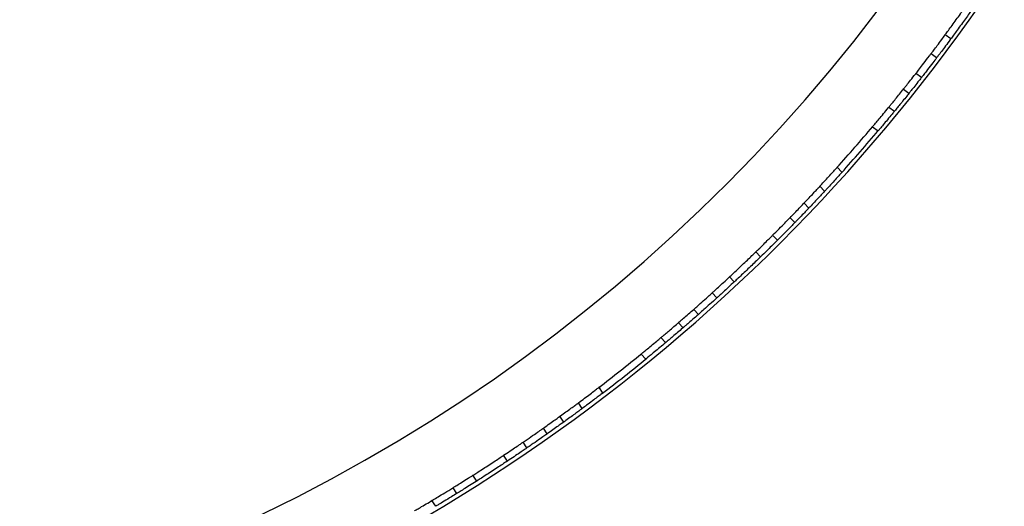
# Model space of a CAD drawing. Header units: millimetres. Extents: x 69 to 135, y 39 to 174.
# Tile 28 of 199: x 92.58 to 98.31, y 53.67 to 56.5. Entities that reach past the tile are written whole.
import ezdxf

# ---------------------------------------------------------------- set-up
doc = ezdxf.new("R2010")
doc.units = ezdxf.units.MM
doc.styles.add('SLDTEXTSTYLE0', font='TXT', dxfattribs={"width": 0.75})
doc.dimstyles.new('SLDDIMSTYLE2', dxfattribs={"dimtxt": 3.5, "dimasz": 3.302, "dimexe": 0, "dimexo": 0.0625, "dimgap": 0.875, "dimtad": 1, "dimlfac": 20, "dimrnd": 1e-09, "dimzin": 12, "dimdsep": 46, "dimtxsty": 'SLDTEXTSTYLE0', "dimsah": 1, "dimcen": 0.09, "dimadec": 0, "dimazin": 3, "dimtfac": 1, "dimtofl": 0, "dimtmove": 0, "dimatfit": 3, "dimfxl": 0, "dimfrac": 2, "dimtolj": 1, "dimtzin": 12, "dimarcsym": 0})

# ---------------------------------------------------------------- blocks, each defined once
blk = doc.blocks.new('_D_2')
at = {"color": 7, "linetype": 'Continuous', "lineweight": 18}
for p, q in [((90.3303, 84.3438), (123.2794, 84.3438)), ((122.2794, 84.3438), (122.2794, 39.3438)), ((90.3303, 39.3438), (123.2794, 39.3438))]:
    blk.add_line(p, q, dxfattribs=at)
for points in [[(122.2794, 84.3438), (121.7714, 81.0418), (122.7874, 81.0418)], [(122.2794, 39.3438), (122.7874, 42.6458), (121.7714, 42.6458)]]:
    blk.add_solid(points, dxfattribs=at)
at = {"color": 7, "linetype": 'Continuous', "lineweight": 18, "insert": (117.7677, 62.4421), "char_height": 3.5, "attachment_point": 1, "rotation": 90, "style": 'SLDTEXTSTYLE0'}
blk.add_mtext('900', dxfattribs=at)

msp = doc.modelspace()

# ---------------------------------------------------------------- linework, layer by layer
at = {"color": 7, "linetype": 'Continuous', "lineweight": 25}
for p, q in [((97.99405, 56.38948), (97.96162, 56.41289)), ((97.91226, 56.28012), (97.87982, 56.30353)), ((97.8246, 56.16619), (97.79214, 56.18961)), ((97.7191, 56.09719), (97.75157, 56.07375)), ((97.63467, 55.99302), (97.66716, 55.96956)), ((97.53901, 55.87829), (97.57154, 55.85482)), ((97.36212, 55.61467), (97.33444, 55.64374)), ((97.26132, 55.50445), (97.23366, 55.5335)), ((97.16952, 55.4067), (97.14191, 55.43571)), ((97.08776, 55.32191), (97.06015, 55.3509)), ((96.98673, 55.21964), (96.95915, 55.24862)), ((96.88945, 55.1238), (96.86186, 55.15277)), ((96.73561, 54.97735), (96.70803, 55.00632)), ((96.63512, 54.88488), (96.60753, 54.91386)), ((96.52801, 54.789), (96.50041, 54.81799)), ((96.41169, 54.74051), (96.43927, 54.71153)), ((96.30955, 54.65362), (96.33715, 54.62463)), ((96.19449, 54.55838), (96.22208, 54.5294)), ((95.97208, 54.33184), (95.95017, 54.36556)), ((95.85274, 54.24202), (95.83088, 54.27567)), ((95.74453, 54.16282), (95.7227, 54.19644)), ((95.64858, 54.09449), (95.62678, 54.12806)), ((95.53049, 54.01252), (95.5087, 54.04607)), ((95.41725, 53.93619), (95.39546, 53.96974)), ((95.23913, 53.8205), (95.21734, 53.85404)), ((95.12335, 53.74807), (95.10156, 53.78162)), ((95.00045, 53.6735), (94.97865, 53.70707))]:
    msp.add_line(p, q, dxfattribs=at)
for radius, start, end in [(9.81066, 274.274548, 358.536033), (10.27307, 295.974179, 336.506588), (10.21, 317.999858, 319.775027), (10.25, 317.982628, 319.792257), (10.21, 307.411623, 309.186792), (10.25, 307.394393, 309.204022)]:
    msp.add_arc((89.74517, 62.47376), radius, start, end, dxfattribs=at)
for points, knots in [([(97.96162, 56.41289), (97.96355, 56.41551), (97.96991, 56.42414), (97.98524, 56.44501), (98.00808, 56.47635), (98.03274, 56.51046), (98.05616, 56.54315), (98.07463, 56.56914), (98.08253, 56.58033), (98.08592, 56.58512)], [0, 0, 0, 0, 0.0705143, 0.2322134, 0.3939172, 0.555613, 0.7173004, 0.8789923, 1, 1, 1, 1]), ([(98.11835, 56.56171), (98.11785, 56.561), (98.11326, 56.55449), (98.1016, 56.53802), (98.08015, 56.50792), (98.05589, 56.47417), (98.03158, 56.44065), (98.01002, 56.41115), (97.99871, 56.39579), (97.9943, 56.38981), (97.99405, 56.38948)], [0, 0, 0, 0, 0.0198502, 0.1816084, 0.3433748, 0.5051366, 0.6668884, 0.8286402, 0.9904022, 1, 1, 1, 1]), ([(97.87982, 56.30353), (97.88054, 56.30449), (97.88373, 56.3087), (97.89443, 56.32282), (97.91544, 56.35074), (97.93912, 56.38245), (97.95495, 56.40387), (97.96162, 56.41289)], [0, 0, 0, 0, 0.0726729, 0.3213799, 0.5701284, 0.8189303, 1, 1, 1, 1]), ([(97.99405, 56.38948), (97.99313, 56.38822), (97.98308, 56.37461), (97.96371, 56.3485), (97.93939, 56.31602), (97.92083, 56.29142), (97.91503, 56.28377), (97.91226, 56.28012)], [0, 0, 0, 0, 0.025276, 0.2741298, 0.5230172, 0.7719328, 1, 1, 1, 1]), ([(97.79214, 56.18961), (97.79304, 56.19077), (97.79709, 56.19596), (97.8106, 56.21329), (97.83718, 56.24765), (97.86213, 56.28024), (97.87668, 56.2994), (97.87982, 56.30353)], [0, 0, 0, 0, 0.0805839, 0.3612005, 0.6419308, 0.9228262, 1, 1, 1, 1]), ([(97.91226, 56.28012), (97.90487, 56.2704), (97.88609, 56.24569), (97.85892, 56.21036), (97.83545, 56.1801), (97.8281, 56.17068), (97.8246, 56.16619)], [0, 0, 0, 0, 0.1821331, 0.4630256, 0.7439619, 1, 1, 1, 1]), ([(97.7191, 56.09719), (97.72009, 56.09844), (97.72209, 56.10092), (97.73759, 56.12036), (97.76031, 56.14903), (97.78024, 56.17438), (97.79106, 56.18824), (97.79214, 56.18961)], [0, 0, 0, 0, 0.2431666, 0.4863278, 0.7296432, 0.9732161, 1, 1, 1, 1]), ([(97.8246, 56.16619), (97.81992, 56.1602), (97.80554, 56.14181), (97.78349, 56.11386), (97.7634, 56.08856), (97.753, 56.07554), (97.75197, 56.07425), (97.75157, 56.07375)], [0, 0, 0, 0, 0.1174457, 0.3609603, 0.6044637, 0.8477829, 1, 1, 1, 1]), ([(97.63467, 55.99302), (97.63546, 55.99399), (97.63706, 55.99594), (97.64951, 56.01111), (97.66779, 56.03353), (97.69052, 56.06159), (97.70936, 56.08502), (97.71959, 56.09781), (97.72197, 56.10079)], [0, 0, 0, 0, 0.188276, 0.3765455, 0.5649976, 0.7537831, 0.9427957, 1, 1, 1, 1]), ([(97.75444, 56.07735), (97.74912, 56.07069), (97.73587, 56.05412), (97.71428, 56.02734), (97.69284, 56.00093), (97.67666, 55.98114), (97.66831, 55.97096), (97.66748, 55.96995), (97.66716, 55.96956)], [0, 0, 0, 0, 0.1268408, 0.3157091, 0.5046785, 0.6935603, 0.8821659, 1, 1, 1, 1]), ([(97.53901, 55.87829), (97.53994, 55.87938), (97.54178, 55.88156), (97.55613, 55.89855), (97.57721, 55.92366), (97.60343, 55.95513), (97.62346, 55.97938), (97.63372, 55.99187), (97.63486, 55.99326)], [0, 0, 0, 0, 0.1946606, 0.3893112, 0.5842467, 0.7797103, 0.9755451, 1, 1, 1, 1]), ([(97.66736, 55.96981), (97.66286, 55.96433), (97.64918, 55.94769), (97.62597, 55.91967), (97.6012, 55.89001), (97.58251, 55.8678), (97.57287, 55.85638), (97.57191, 55.85525), (97.57154, 55.85482)], [0, 0, 0, 0, 0.0959228, 0.2915644, 0.4873558, 0.6829933, 0.8781854, 1, 1, 1, 1]), ([(97.23343, 55.53329), (97.24136, 55.54187), (97.25919, 55.56114), (97.28615, 55.59057), (97.31054, 55.61741), (97.32714, 55.63578), (97.33473, 55.64421), (97.33371, 55.64308), (97.33347, 55.64281)], [0, 0, 0, 0, 0.1571316, 0.3529423, 0.5488188, 0.7444365, 0.9395508, 1, 1, 1, 1]), ([(97.36099, 55.61359), (97.36095, 55.61355), (97.36086, 55.61346), (97.34955, 55.60091), (97.32989, 55.5792), (97.30361, 55.55039), (97.27947, 55.52414), (97.26536, 55.5089), (97.26106, 55.50426)], [0, 0, 0, 0, 0.1342662, 0.3287147, 0.5234349, 0.7186669, 0.9143425, 1, 1, 1, 1]), ([(97.13868, 55.43244), (97.14735, 55.44156), (97.16485, 55.45998), (97.19052, 55.48725), (97.21226, 55.51051), (97.22735, 55.52673), (97.23347, 55.53334), (97.23337, 55.53322), (97.23334, 55.53319)], [0, 0, 0, 0, 0.185673, 0.3746722, 0.5637215, 0.7526164, 0.9411963, 1, 1, 1, 1]), ([(97.26061, 55.50378), (97.26047, 55.50362), (97.26012, 55.50324), (97.25013, 55.49248), (97.23245, 55.47351), (97.20895, 55.44845), (97.18577, 55.42391), (97.17166, 55.40908), (97.16629, 55.40343)], [0, 0, 0, 0, 0.1298756, 0.3179985, 0.5062957, 0.6949179, 0.8838151, 1, 1, 1, 1]), ([(97.06015, 55.3509), (97.06884, 55.35984), (97.08846, 55.38003), (97.11449, 55.40711), (97.13348, 55.42697), (97.14242, 55.43638), (97.14098, 55.43486), (97.14064, 55.4345)], [0, 0, 0, 0, 0.1936692, 0.4373742, 0.6810126, 0.9244234, 1, 1, 1, 1]), ([(97.16826, 55.4055), (97.16822, 55.40546), (97.16812, 55.40536), (97.1551, 55.39169), (97.13247, 55.36807), (97.10803, 55.34275), (97.0924, 55.32669), (97.08776, 55.32191)], [0, 0, 0, 0, 0.1675118, 0.4104875, 0.653613, 0.8969996, 1, 1, 1, 1]), ([(96.95915, 55.24862), (96.9719, 55.26139), (96.99794, 55.28748), (97.03058, 55.32062), (97.05143, 55.34194), (97.05778, 55.34846), (97.06015, 55.3509)], [0, 0, 0, 0, 0.2696246, 0.5505688, 0.83152, 1, 1, 1, 1]), ([(97.08776, 55.32191), (97.08343, 55.31747), (97.07467, 55.30848), (97.04666, 55.27991), (97.0157, 55.24861), (96.99456, 55.22746), (96.98673, 55.21964)], [0, 0, 0, 0, 0.2733504, 0.5540547, 0.8349374, 1, 1, 1, 1]), ([(96.86186, 55.15277), (96.86644, 55.15723), (96.88203, 55.1724), (96.90802, 55.19789), (96.93502, 55.22458), (96.95203, 55.24151), (96.9572, 55.24667), (96.95915, 55.24862)], [0, 0, 0, 0, 0.10326396, 0.35198502, 0.60074338, 0.84951843, 1, 1, 1, 1]), ([(96.98673, 55.21964), (96.9832, 55.21611), (96.97606, 55.20899), (96.95319, 55.18627), (96.92396, 55.15746), (96.90131, 55.13533), (96.88987, 55.12422), (96.88945, 55.1238)], [0, 0, 0, 0, 0.24361942, 0.49250381, 0.74144944, 0.99041442, 1, 1, 1, 1]), ([(96.70803, 55.00632), (96.71398, 55.01187), (96.72589, 55.02298), (96.75274, 55.04822), (96.78255, 55.07646), (96.81273, 55.10529), (96.83961, 55.13118), (96.85486, 55.14597), (96.86093, 55.15187), (96.86186, 55.15277)], [0, 0, 0, 0, 0.1617663, 0.3235327, 0.4852962, 0.6470493, 0.8088008, 0.970562, 1, 1, 1, 1]), ([(96.88945, 55.1238), (96.8836, 55.11813), (96.87192, 55.10679), (96.84539, 55.0812), (96.81573, 55.05282), (96.78545, 55.02409), (96.75827, 54.99852), (96.74276, 54.98401), (96.73657, 54.97823), (96.73561, 54.97735)], [0, 0, 0, 0, 0.16176632, 0.32353267, 0.48529619, 0.64704936, 0.80880092, 0.97056212, 1, 1, 1, 1]), ([(96.60753, 54.91386), (96.61133, 54.91731), (96.61893, 54.9242), (96.64308, 54.94625), (96.67364, 54.97434), (96.6965, 54.9956), (96.70803, 55.00632)], [0, 0, 0, 0, 0.24893882, 0.49787574, 0.7468562, 1, 1, 1, 1]), ([(96.73561, 54.97735), (96.72428, 54.9668), (96.70161, 54.94572), (96.67114, 54.91771), (96.6467, 54.89539), (96.639, 54.8884), (96.63512, 54.88488)], [0, 0, 0, 0, 0.24897718, 0.49795332, 0.74695104, 1, 1, 1, 1]), ([(96.50041, 54.81799), (96.50522, 54.82223), (96.51483, 54.83072), (96.54531, 54.85779), (96.57791, 54.88702), (96.5997, 54.90676), (96.60753, 54.91386)], [0, 0, 0, 0, 0.2807833, 0.5615613, 0.8424678, 1, 1, 1, 1]), ([(96.63512, 54.88488), (96.62117, 54.87226), (96.59328, 54.84702), (96.55845, 54.81594), (96.53692, 54.79686), (96.53037, 54.79107), (96.52801, 54.789)], [0, 0, 0, 0, 0.280981, 0.5619613, 0.8429377, 1, 1, 1, 1]), ([(96.41279, 54.74155), (96.41244, 54.74126), (96.4107, 54.73975), (96.41989, 54.74767), (96.43988, 54.76498), (96.46839, 54.7898), (96.49028, 54.80907), (96.50041, 54.81799)], [0, 0, 0, 0, 0.0603102, 0.3034283, 0.5465934, 0.7899961, 1, 1, 1, 1]), ([(96.52801, 54.789), (96.51626, 54.77866), (96.49277, 54.75797), (96.46394, 54.7329), (96.44548, 54.71692), (96.43793, 54.71042), (96.43958, 54.71184), (96.43974, 54.71197)], [0, 0, 0, 0, 0.2437388, 0.4874799, 0.7311392, 0.9745527, 1, 1, 1, 1]), ([(96.31034, 54.65438), (96.31059, 54.65459), (96.31115, 54.65506), (96.32356, 54.66549), (96.34404, 54.68278), (96.37066, 54.70539), (96.39551, 54.72667), (96.41011, 54.73924), (96.41512, 54.74356)], [0, 0, 0, 0, 0.14699, 0.3351731, 0.5235066, 0.7121717, 0.9011004, 1, 1, 1, 1]), ([(96.44273, 54.71456), (96.43302, 54.70619), (96.41359, 54.68946), (96.38497, 54.66505), (96.36079, 54.64456), (96.34399, 54.6304), (96.33728, 54.62477), (96.33742, 54.62489), (96.33745, 54.62492)], [0, 0, 0, 0, 0.1890279, 0.3780537, 0.5671071, 0.7560036, 0.9445859, 1, 1, 1, 1]), ([(96.19577, 54.5596), (96.19543, 54.55932), (96.19428, 54.55838), (96.20421, 54.56648), (96.22418, 54.58282), (96.25266, 54.60628), (96.28262, 54.63115), (96.30174, 54.64718), (96.30974, 54.65388)], [0, 0, 0, 0, 0.07960267, 0.27411794, 0.46876582, 0.66389171, 0.85951384, 1, 1, 1, 1]), ([(96.33737, 54.62485), (96.32615, 54.61545), (96.30371, 54.59665), (96.27154, 54.56999), (96.24491, 54.54809), (96.22774, 54.53405), (96.22115, 54.52869), (96.22231, 54.52963), (96.22243, 54.52973)], [0, 0, 0, 0, 0.1959017, 0.3918019, 0.587695, 0.7832693, 0.9783244, 1, 1, 1, 1]), ([(95.83062, 54.2755), (95.84236, 54.28424), (95.86585, 54.30172), (95.89923, 54.32685), (95.9267, 54.34768), (95.94433, 54.36114), (95.95108, 54.3663), (95.94989, 54.36539), (95.94977, 54.3653)], [0, 0, 0, 0, 0.195906, 0.3918105, 0.587708, 0.783284, 0.9783367, 1, 1, 1, 1]), ([(95.9706, 54.33088), (95.97094, 54.33114), (95.97213, 54.33204), (95.96194, 54.32426), (95.94141, 54.30862), (95.91199, 54.28637), (95.88084, 54.26299), (95.86082, 54.24811), (95.85245, 54.24189)], [0, 0, 0, 0, 0.0796076, 0.274129, 0.468782, 0.6639093, 0.859529, 1, 1, 1, 1]), ([(95.71895, 54.19378), (95.72934, 54.20129), (95.75012, 54.21632), (95.78049, 54.23851), (95.80603, 54.25729), (95.82368, 54.27035), (95.83072, 54.27557), (95.83057, 54.27546), (95.83054, 54.27544)], [0, 0, 0, 0, 0.1890304, 0.3780588, 0.5671149, 0.7560129, 0.9445943, 1, 1, 1, 1]), ([(95.62678, 54.12806), (95.63956, 54.13709), (95.66513, 54.15516), (95.6962, 54.17739), (95.71601, 54.19165), (95.72409, 54.19749), (95.72233, 54.19622), (95.72216, 54.1961)], [0, 0, 0, 0, 0.2437405, 0.4874834, 0.7311437, 0.9745564, 1, 1, 1, 1]), ([(95.85182, 54.24142), (95.85156, 54.24123), (95.85097, 54.24079), (95.83794, 54.23114), (95.81638, 54.21523), (95.7882, 54.19459), (95.76174, 54.17534), (95.74613, 54.16407), (95.74076, 54.16019)], [0, 0, 0, 0, 0.1469933, 0.3351801, 0.523516, 0.7121809, 0.9011075, 1, 1, 1, 1]), ([(95.74326, 54.16199), (95.74363, 54.16226), (95.7455, 54.16361), (95.73566, 54.1565), (95.71419, 54.14107), (95.68343, 54.1191), (95.65961, 54.10228), (95.64858, 54.09449)], [0, 0, 0, 0, 0.0603125, 0.3034335, 0.5466012, 0.7900045, 1, 1, 1, 1]), ([(95.5087, 54.04607), (95.52421, 54.05672), (95.55522, 54.07801), (95.59352, 54.10468), (95.61707, 54.12121), (95.62422, 54.12625), (95.62678, 54.12806)], [0, 0, 0, 0, 0.2809818, 0.561963, 0.8429401, 1, 1, 1, 1]), ([(95.64858, 54.09449), (95.64334, 54.09079), (95.63286, 54.08341), (95.59945, 54.06005), (95.56346, 54.03511), (95.53921, 54.01849), (95.53049, 54.01252)], [0, 0, 0, 0, 0.2807841, 0.5615627, 0.842469, 1, 1, 1, 1]), ([(95.39546, 53.96974), (95.40834, 53.97832), (95.4341, 53.99549), (95.46842, 54.01864), (95.49579, 54.03725), (95.50437, 54.04312), (95.5087, 54.04607)], [0, 0, 0, 0, 0.24897727, 0.49795351, 0.74695148, 1, 1, 1, 1]), ([(95.21734, 53.85404), (95.22421, 53.85841), (95.23795, 53.86714), (95.26899, 53.88702), (95.30347, 53.9093), (95.33844, 53.9321), (95.36962, 53.9526), (95.38732, 53.96433), (95.39437, 53.96902), (95.39546, 53.96974)], [0, 0, 0, 0, 0.1617663, 0.3235327, 0.4852962, 0.6470493, 0.8088008, 0.970562, 1, 1, 1, 1]), ([(95.53049, 54.01252), (95.52626, 54.00962), (95.51778, 54.00383), (95.49073, 53.98545), (95.45633, 53.96224), (95.43035, 53.94492), (95.41725, 53.93619)], [0, 0, 0, 0, 0.248939, 0.4978762, 0.7468565, 1, 1, 1, 1]), ([(95.41725, 53.93619), (95.41047, 53.93169), (95.3969, 53.92269), (95.36612, 53.90241), (95.33175, 53.87997), (95.2967, 53.85729), (95.26529, 53.83714), (95.24737, 53.82573), (95.24023, 53.8212), (95.23913, 53.8205)], [0, 0, 0, 0, 0.1617663, 0.3235327, 0.4852962, 0.6470494, 0.8088009, 0.9705621, 1, 1, 1, 1]), ([(95.10156, 53.78162), (95.10258, 53.78225), (95.10708, 53.78503), (95.12215, 53.79433), (95.15183, 53.81278), (95.18536, 53.83379), (95.20786, 53.84804), (95.21734, 53.85404)], [0, 0, 0, 0, 0.0726729, 0.3213799, 0.5701284, 0.8189303, 1, 1, 1, 1]), ([(95.23913, 53.8205), (95.23781, 53.81966), (95.22353, 53.8106), (95.19603, 53.79324), (95.16162, 53.77175), (95.13542, 53.75551), (95.12726, 53.75048), (95.12335, 53.74807)], [0, 0, 0, 0, 0.025276, 0.2741298, 0.5230172, 0.7719328, 1, 1, 1, 1]), ([(94.97865, 53.70707), (94.97991, 53.70782), (94.98555, 53.7112), (95.00441, 53.72248), (95.04161, 53.74492), (95.07665, 53.76629), (95.09714, 53.77891), (95.10156, 53.78162)], [0, 0, 0, 0, 0.0805839, 0.3612005, 0.6419308, 0.9228262, 1, 1, 1, 1]), ([(95.12335, 53.74807), (95.11295, 53.74167), (95.08651, 53.72542), (95.04842, 53.70229), (95.0156, 53.68255), (95.00534, 53.67642), (95.00045, 53.6735)], [0, 0, 0, 0, 0.1821331, 0.4630256, 0.7439619, 1, 1, 1, 1]), ([(94.87715, 53.64727), (94.87853, 53.64807), (94.88129, 53.64967), (94.90277, 53.6622), (94.93431, 53.68072), (94.96205, 53.69717), (94.97715, 53.70618), (94.97865, 53.70707)], [0, 0, 0, 0, 0.2431666, 0.4863278, 0.7296432, 0.9732161, 1, 1, 1, 1])]:
    msp.add_open_spline(points, degree=3, knots=knots, dxfattribs=at)

# ---------------------------------------------------------------- dimensions: what is measured, and where the dimension line sits
at = {"color": 7, "linetype": 'Continuous', "lineweight": 18}
dim = msp.add_linear_dim(base=(122.27939, 39.34382), p1=(89.33028, 84.34382), p2=(89.33028, 39.34382), angle=90, dimstyle='SLDDIMSTYLE2', dxfattribs=at)
dim.commit()
dim.dimension.update_dxf_attribs({"geometry": '_D_2', "text_midpoint": (122.27939, 66.32124), "dimtype": 160})

doc.saveas('drawing.dxf')
